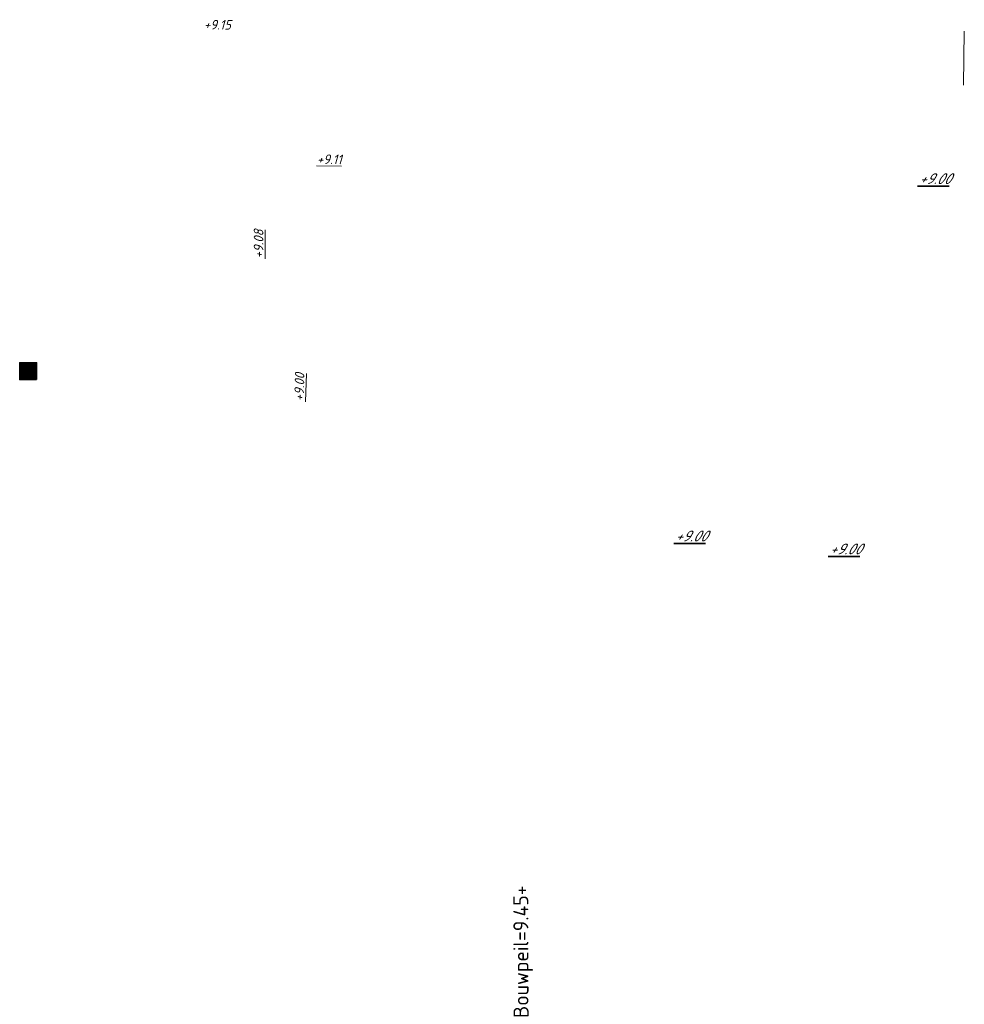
# Model space of a CAD drawing. Header units: metres. Extents: x 167072 to 168585, y 462393 to 462997.
# Tile 64 of 95: x 167442 to 167474, y 462612 to 462645. Entities that reach past the tile are written whole.
import ezdxf
from ezdxf.enums import TextEntityAlignment as Align

# ---------------------------------------------------------------- set-up
doc = ezdxf.new("R2010")
doc.units = ezdxf.units.M
doc.header["$LTSCALE"] = 0.2
doc.layers.get('0').update_dxf_attribs({"lineweight": 25})
for name, color, linetype, lineweight in [('B-RO-OG-HOOGTEPUNT-BOMEN-T18', 253, 'Continuous', 35), ('B-RO-OG-HOOGTEPUNT-T18', 253, 'Continuous', 13), ('B-WE-RI-HWA_RIOOLPUT_INSPECTIEPUT-S', 252, 'Continuous', 35), ('X-XX-AL-HOOGTELABEL-T25 bouwpeil', 7, 'Continuous', 25)]:
    doc.layers.add(name, color=color, linetype=linetype, lineweight=lineweight)
doc.styles.add('NLCS-ISO-M200-T18_CURSIEF', font='NLCS-ISO.ttf', dxfattribs={"oblique": 30, "height": 0.36})
doc.styles.add('NLCS-ISO-M200-T25', font='NLCS-ISO.ttf', dxfattribs={"height": 0.5})
doc.styles.add('ROMANS2-cur', font='NLCS-ISO.ttf', dxfattribs={"oblique": 20})

# ---------------------------------------------------------------- blocks, each defined once
blk = doc.blocks.new('HWA facaderooster 560x560')
h = blk.add_hatch()
h.set_pattern_fill('ANSI37', color=253, scale=0.3, angle=45)
h.set_pattern_definition([(90, (-24.766923, -12.16295), (-0.0375, 0), []), (180, (-24.766923, -12.16295), (-3e-18, -0.0375), [])])
h.paths.add_polyline_path([(-0.28, -0.28), (0.28, -0.28), (0.28, 0.28), (-0.28, 0.28)])
blk.add_lwpolyline([(-0.28, -0.28), (0.28, -0.28), (0.28, 0.28), (-0.28, 0.28)], close=True)

msp = doc.modelspace()

# ---------------------------------------------------------------- linework, layer by layer
at = {"layer": 'B-RO-OG-HOOGTEPUNT-T18'}
msp.add_line((167473.794, 462644.478), (167473.773, 462642.679), dxfattribs=at)

# ---------------------------------------------------------------- block references
at = {"layer": 'B-WE-RI-HWA_RIOOLPUT_INSPECTIEPUT-S', "rotation": 90.00000000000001}
msp.add_blockref('HWA facaderooster 560x560', (167442.643, 462633.156), dxfattribs=at)

# ---------------------------------------------------------------- texts
at = {"layer": 'B-RO-OG-HOOGTEPUNT-BOMEN-T18', "style": 'ROMANS2-cur', "oblique": 30}
for p in [(167472.807, 462639.564), (167464.696, 462627.67), (167469.833, 462627.24)]:
    msp.add_text('%%u+9.00', height=0.36, dxfattribs=at).set_placement(p, align=Align.MIDDLE_CENTER)
at = {"layer": 'B-RO-OG-HOOGTEPUNT-T18', "style": 'NLCS-ISO-M200-T18_CURSIEF', "oblique": 15}
for s, rotation, p in [('+9.15', 359.3109, (167448.496, 462644.533)), ('%%u+9.11', 359.3109, (167452.256, 462640.054)), ('%%u+9.08', 89.9468, (167450.471, 462636.911)), ('%%u+9.00', 88.4594, (167451.815, 462632.152))]:
    msp.add_text(s, height=0.32, rotation=rotation, dxfattribs=at).set_placement(p)
at = {"layer": 'X-XX-AL-HOOGTELABEL-T25 bouwpeil', "insert": (167458.797, 462611.627), "char_height": 0.5, "attachment_point": 1, "rotation": 90.1592, "style": 'NLCS-ISO-M200-T25'}
msp.add_mtext_dynamic_manual_height_columns('Bouwpeil=9.45+', width=3.77876, gutter_width=2.5, heights=[0], dxfattribs=at)

doc.saveas('drawing.dxf')
